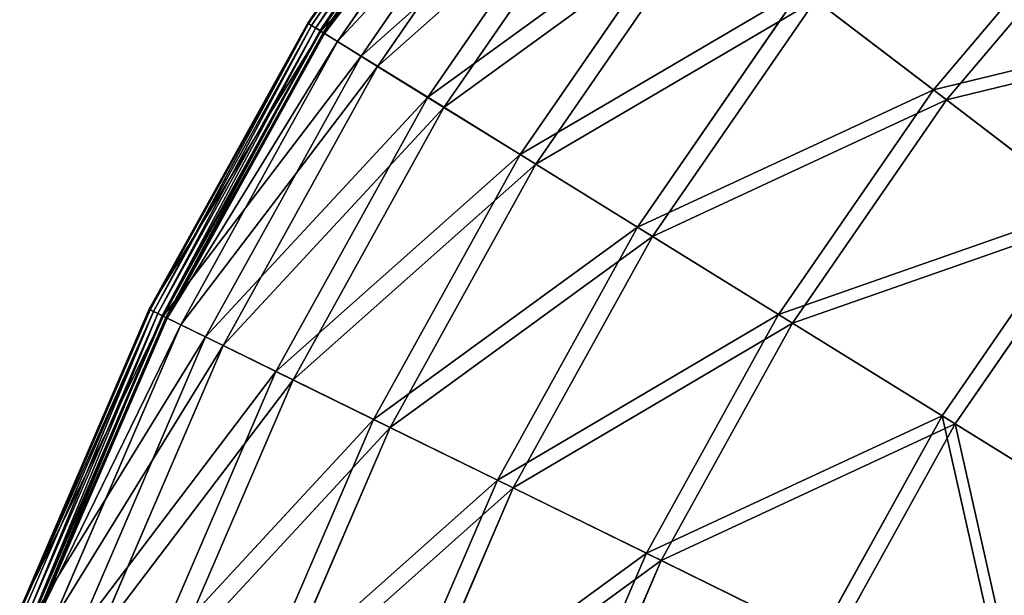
# Model space of a CAD drawing. Extents: x 0 to 1230, y 0 to 270.
# Tile 187 of 245: x 968 to 1008, y 183 to 206. Entities that reach past the tile are written whole.
import ezdxf

# ---------------------------------------------------------------- set-up
doc = ezdxf.new("R2010")
doc.units = 0
doc.layers.get('0').update_dxf_attribs({"color": 13, "linetype": 'CONTINUOUS'})

# ---------------------------------------------------------------- blocks, each defined once
blk = doc.blocks.new('GROUP_6')
for p, q in [((27.724, 217.252, 0.403), (20.193, 206.328, 0.403)), ((27.759, 217.225, 0.199), (20.231, 206.304, 0.199)), ((27.871, 217.14, 0.044), (20.35, 206.23, 0.044)), ((28.029, 217.019, -0.02), (20.52, 206.126, -0.02)), ((20.694, 206.018, 0.024), (28.191, 216.895, 0.024)), ((20.722, 206, 13.057), (28.218, 216.874, 13.057)), ((20.825, 205.936, 0.165), (28.314, 216.801, 0.165)), ((28.365, 216.762, 0.363), (20.88, 205.903, 0.363)), ((28.858, 216.385, 12.977), (21.407, 205.576, 12.977)), ((22.355, 204.989, 25.988), (29.744, 215.708, 25.988)), ((30.375, 215.226, 25.83), (23.03, 204.571, 25.83)), ((25.059, 203.315, 38.668), (32.271, 213.777, 38.668)), ((32.886, 213.307, 38.433), (25.717, 202.907, 38.433)), ((45.566, 203.615, 74.007), (52.708, 212.066, 74.007)), ((53.2, 211.607, 73.557), (46.1, 203.207, 73.557)), ((28.808, 200.993, 50.977), (35.774, 211.099, 50.977)), ((36.368, 210.645, 50.667), (29.443, 200.6, 50.667)), ((33.565, 198.047, 62.794), (40.22, 207.701, 62.794)), ((45.566, 203.615, 74.007), (40.22, 207.701, 62.794)), ((40.787, 207.268, 62.412), (34.172, 197.672, 62.412)), ((46.1, 203.207, 73.557), (40.787, 207.268, 62.412)), ((20.193, 206.328, 0.403), (13.77, 194.718, 0.403)), ((20.231, 206.304, 0.199), (13.809, 194.698, 0.199)), ((20.35, 206.23, 0.044), (13.936, 194.636, 0.044)), ((20.52, 206.126, -0.02), (14.114, 194.548, -0.02)), ((14.298, 194.458, 0.024), (20.694, 206.018, 0.024)), ((20.193, 206.328, 0.403), (20.722, 206, 13.057)), ((20.193, 206.328, 0.403), (20.231, 206.304, 0.199)), ((20.231, 206.304, 0.199), (20.35, 206.23, 0.044)), ((20.35, 206.23, 0.044), (20.52, 206.126, -0.02)), ((20.694, 206.018, 0.024), (20.52, 206.126, -0.02)), ((20.825, 205.936, 0.165), (20.694, 206.018, 0.024)), ((14.329, 194.443, 13.057), (20.722, 206, 13.057)), ((14.437, 194.39, 0.165), (20.825, 205.936, 0.165)), ((20.88, 205.903, 0.363), (14.495, 194.362, 0.363)), ((20.722, 206, 13.057), (22.355, 204.989, 25.988)), ((20.88, 205.903, 0.363), (20.825, 205.936, 0.165)), ((20.88, 205.903, 0.363), (21.407, 205.576, 12.977)), ((21.407, 205.576, 12.977), (15.052, 194.089, 12.977)), ((21.407, 205.576, 12.977), (23.03, 204.571, 25.83)), ((16.053, 193.597, 25.988), (22.355, 204.989, 25.988)), ((22.355, 204.989, 25.988), (25.059, 203.315, 38.668)), ((23.03, 204.571, 25.83), (16.765, 193.248, 25.83)), ((23.03, 204.571, 25.83), (25.717, 202.907, 38.433)), ((18.907, 192.196, 38.668), (25.059, 203.315, 38.668)), ((25.059, 203.315, 38.668), (28.808, 200.993, 50.977)), ((39.286, 194.505, 74.007), (45.566, 203.615, 74.007)), ((51.76, 198.88, 84.507), (45.566, 203.615, 74.007)), ((25.717, 202.907, 38.433), (19.602, 191.855, 38.433)), ((25.717, 202.907, 38.433), (29.443, 200.6, 50.667)), ((46.1, 203.207, 73.557), (39.858, 194.151, 73.557)), ((52.257, 198.501, 83.993), (46.1, 203.207, 73.557)), ((22.866, 190.253, 50.977), (28.808, 200.993, 50.977)), ((28.808, 200.993, 50.977), (33.565, 198.047, 62.794)), ((29.443, 200.6, 50.667), (23.537, 189.924, 50.667)), ((29.443, 200.6, 50.667), (34.172, 197.672, 62.412)), ((45.915, 190.4, 84.507), (51.76, 198.88, 84.507)), ((52.257, 198.501, 83.993), (46.446, 190.071, 83.993)), ((27.889, 187.788, 62.794), (33.565, 198.047, 62.794)), ((33.565, 198.047, 62.794), (39.286, 194.505, 74.007)), ((34.172, 197.672, 62.412), (28.53, 187.473, 62.412)), ((34.172, 197.672, 62.412), (39.858, 194.151, 73.557)), ((13.77, 194.718, 0.403), (8.515, 182.534, 0.403)), ((13.809, 194.698, 0.199), (8.557, 182.518, 0.199)), ((13.936, 194.636, 0.044), (8.688, 182.469, 0.044)), ((14.114, 194.548, -0.02), (8.875, 182.399, -0.02)), ((9.066, 182.328, 0.024), (14.298, 194.458, 0.024)), ((9.098, 182.316, 13.057), (14.329, 194.443, 13.057)), ((14.329, 194.443, 13.057), (13.77, 194.718, 0.403)), ((13.77, 194.718, 0.403), (13.809, 194.698, 0.199)), ((13.809, 194.698, 0.199), (13.936, 194.636, 0.044)), ((13.936, 194.636, 0.044), (14.114, 194.548, -0.02)), ((14.298, 194.458, 0.024), (14.114, 194.548, -0.02)), ((14.437, 194.39, 0.165), (14.298, 194.458, 0.024)), ((16.053, 193.597, 25.988), (14.329, 194.443, 13.057)), ((33.93, 184.823, 74.007), (39.286, 194.505, 74.007)), ((39.286, 194.505, 74.007), (45.915, 190.4, 84.507)), ((9.211, 182.273, 0.165), (14.437, 194.39, 0.165)), ((14.495, 194.362, 0.363), (9.271, 182.251, 0.363)), ((15.052, 194.089, 12.977), (9.852, 182.033, 12.977)), ((14.495, 194.362, 0.363), (14.437, 194.39, 0.165)), ((14.495, 194.362, 0.363), (15.052, 194.089, 12.977)), ((15.052, 194.089, 12.977), (16.765, 193.248, 25.83)), ((39.858, 194.151, 73.557), (34.533, 184.527, 73.557)), ((39.858, 194.151, 73.557), (46.446, 190.071, 83.993)), ((10.897, 181.643, 25.988), (16.053, 193.597, 25.988)), ((16.765, 193.248, 25.83), (11.64, 181.364, 25.83)), ((18.907, 192.196, 38.668), (16.053, 193.597, 25.988)), ((16.765, 193.248, 25.83), (19.602, 191.855, 38.433)), ((13.875, 180.528, 38.668), (18.907, 192.196, 38.668)), ((22.866, 190.253, 50.977), (18.907, 192.196, 38.668)), ((19.602, 191.855, 38.433), (14.6, 180.257, 38.433)), ((19.602, 191.855, 38.433), (23.537, 189.924, 50.667)), ((18.005, 178.983, 50.977), (22.866, 190.253, 50.977)), ((27.889, 187.788, 62.794), (22.866, 190.253, 50.977)), ((40.929, 181.388, 84.507), (45.915, 190.4, 84.507)), ((46.446, 190.071, 83.993), (41.49, 181.113, 83.993)), ((45.915, 190.4, 84.507), (53.388, 185.773, 94.193)), ((46.446, 190.071, 83.993), (53.874, 185.472, 93.62)), ((23.537, 189.924, 50.667), (18.705, 178.721, 50.667)), ((23.537, 189.924, 50.667), (28.53, 187.473, 62.412)), ((23.246, 177.021, 62.794), (27.889, 187.788, 62.794)), ((33.93, 184.823, 74.007), (27.889, 187.788, 62.794)), ((28.53, 187.473, 62.412), (23.914, 176.771, 62.412)), ((28.53, 187.473, 62.412), (34.533, 184.527, 73.557)), ((29.548, 174.663, 74.007), (33.93, 184.823, 74.007)), ((34.533, 184.527, 73.557), (30.177, 174.427, 73.557)), ((40.929, 181.388, 84.507), (33.93, 184.823, 74.007)), ((34.533, 184.527, 73.557), (41.49, 181.113, 83.993))]:
    blk.add_line(p, q)
mesh = blk.add_polyface()
corners = [(28.218, 216.874, 13.057), (20.193, 206.328, 0.403), (20.722, 206, 13.057), (27.724, 217.252, 0.403)]
mesh.append_faces([[corners[k] for k in face] for face in [(0, 1, 2), (1, 0, 3)]], dxfattribs={"vtx0": -1})
mesh = blk.add_polyface()
corners = [(20.193, 206.328, 0.403), (27.759, 217.225, 0.199), (20.231, 206.304, 0.199), (27.724, 217.252, 0.403)]
mesh.append_faces([[corners[k] for k in face] for face in [(0, 1, 2), (1, 0, 3)]], dxfattribs={"vtx0": -1})
mesh = blk.add_polyface()
corners = [(20.35, 206.23, 0.044), (27.759, 217.225, 0.199), (20.231, 206.304, 0.199), (27.871, 217.14, 0.044)]
mesh.append_faces([[corners[k] for k in face] for face in [(0, 1, 2), (1, 0, 3)]], dxfattribs={"vtx0": -1})
mesh = blk.add_polyface()
corners = [(20.52, 206.126, -0.02), (27.871, 217.14, 0.044), (20.35, 206.23, 0.044), (28.029, 217.019, -0.02)]
mesh.append_faces([[corners[k] for k in face] for face in [(0, 1, 2), (1, 0, 3)]], dxfattribs={"vtx0": -1})
mesh = blk.add_polyface()
corners = [(20.694, 206.018, 0.024), (28.029, 217.019, -0.02), (20.52, 206.126, -0.02), (28.191, 216.895, 0.024)]
mesh.append_faces([[corners[k] for k in face] for face in [(0, 1, 2), (1, 0, 3)]], dxfattribs={"vtx0": -1})
mesh = blk.add_polyface()
corners = [(28.191, 216.895, 0.024), (20.825, 205.936, 0.165), (20.694, 206.018, 0.024), (28.314, 216.801, 0.165)]
mesh.append_faces([[corners[k] for k in face] for face in [(0, 1, 2), (1, 0, 3)]], dxfattribs={"vtx0": -1})
mesh = blk.add_polyface()
corners = [(29.744, 215.708, 25.988), (20.722, 206, 13.057), (22.355, 204.989, 25.988), (28.218, 216.874, 13.057)]
mesh.append_faces([[corners[k] for k in face] for face in [(0, 1, 2), (1, 0, 3)]], dxfattribs={"vtx0": -1})
mesh = blk.add_polyface()
corners = [(20.825, 205.936, 0.165), (28.365, 216.762, 0.363), (20.88, 205.903, 0.363), (28.314, 216.801, 0.165)]
mesh.append_faces([[corners[k] for k in face] for face in [(0, 1, 2), (1, 0, 3)]], dxfattribs={"vtx0": -1})
mesh = blk.add_polyface()
corners = [(20.88, 205.903, 0.363), (28.858, 216.385, 12.977), (21.407, 205.576, 12.977), (28.365, 216.762, 0.363)]
mesh.append_faces([[corners[k] for k in face] for face in [(0, 1, 2), (1, 0, 3)]], dxfattribs={"vtx0": -1})
mesh = blk.add_polyface()
corners = [(52.708, 212.066, 74.007), (40.22, 207.701, 62.794), (45.566, 203.615, 74.007), (47.789, 216.656, 62.794)]
mesh.append_faces([[corners[k] for k in face] for face in [(0, 1, 2), (1, 0, 3)]], dxfattribs={"vtx0": -1})
mesh = blk.add_polyface()
corners = [(21.407, 205.576, 12.977), (30.375, 215.226, 25.83), (23.03, 204.571, 25.83), (28.858, 216.385, 12.977)]
mesh.append_faces([[corners[k] for k in face] for face in [(0, 1, 2), (1, 0, 3)]], dxfattribs={"vtx0": -1})
mesh = blk.add_polyface()
corners = [(40.787, 207.268, 62.412), (53.2, 211.607, 73.557), (46.1, 203.207, 73.557), (48.31, 216.169, 62.412)]
mesh.append_faces([[corners[k] for k in face] for face in [(0, 1, 2), (1, 0, 3)]], dxfattribs={"vtx0": -1})
mesh = blk.add_polyface()
corners = [(32.271, 213.777, 38.668), (22.355, 204.989, 25.988), (25.059, 203.315, 38.668), (29.744, 215.708, 25.988)]
mesh.append_faces([[corners[k] for k in face] for face in [(0, 1, 2), (1, 0, 3)]], dxfattribs={"vtx0": -1})
mesh = blk.add_polyface()
corners = [(23.03, 204.571, 25.83), (32.886, 213.307, 38.433), (25.717, 202.907, 38.433), (30.375, 215.226, 25.83)]
mesh.append_faces([[corners[k] for k in face] for face in [(0, 1, 2), (1, 0, 3)]], dxfattribs={"vtx0": -1})
mesh = blk.add_polyface()
corners = [(35.774, 211.099, 50.977), (25.059, 203.315, 38.668), (28.808, 200.993, 50.977), (32.271, 213.777, 38.668)]
mesh.append_faces([[corners[k] for k in face] for face in [(0, 1, 2), (1, 0, 3)]], dxfattribs={"vtx0": -1})
mesh = blk.add_polyface()
corners = [(25.717, 202.907, 38.433), (36.368, 210.645, 50.667), (29.443, 200.6, 50.667), (32.886, 213.307, 38.433)]
mesh.append_faces([[corners[k] for k in face] for face in [(0, 1, 2), (1, 0, 3)]], dxfattribs={"vtx0": -1})
mesh = blk.add_polyface()
corners = [(58.409, 206.747, 84.507), (45.566, 203.615, 74.007), (51.76, 198.88, 84.507), (52.708, 212.066, 74.007)]
mesh.append_faces([[corners[k] for k in face] for face in [(0, 1, 2), (1, 0, 3)]], dxfattribs={"vtx0": -1})
mesh = blk.add_polyface()
corners = [(46.1, 203.207, 73.557), (58.866, 206.32, 83.993), (52.257, 198.501, 83.993), (53.2, 211.607, 73.557)]
mesh.append_faces([[corners[k] for k in face] for face in [(0, 1, 2), (1, 0, 3)]], dxfattribs={"vtx0": -1})
mesh = blk.add_polyface()
corners = [(40.22, 207.701, 62.794), (28.808, 200.993, 50.977), (33.565, 198.047, 62.794), (35.774, 211.099, 50.977)]
mesh.append_faces([[corners[k] for k in face] for face in [(0, 1, 2), (1, 0, 3)]], dxfattribs={"vtx0": -1})
mesh = blk.add_polyface()
corners = [(29.443, 200.6, 50.667), (40.787, 207.268, 62.412), (34.172, 197.672, 62.412), (36.368, 210.645, 50.667)]
mesh.append_faces([[corners[k] for k in face] for face in [(0, 1, 2), (1, 0, 3)]], dxfattribs={"vtx0": -1})
mesh = blk.add_polyface()
corners = [(45.566, 203.615, 74.007), (33.565, 198.047, 62.794), (39.286, 194.505, 74.007), (40.22, 207.701, 62.794)]
mesh.append_faces([[corners[k] for k in face] for face in [(0, 1, 2), (1, 0, 3)]], dxfattribs={"vtx0": -1})
mesh = blk.add_polyface()
corners = [(34.172, 197.672, 62.412), (46.1, 203.207, 73.557), (39.858, 194.151, 73.557), (40.787, 207.268, 62.412)]
mesh.append_faces([[corners[k] for k in face] for face in [(0, 1, 2), (1, 0, 3)]], dxfattribs={"vtx0": -1})
mesh = blk.add_polyface()
corners = [(20.722, 206, 13.057), (13.77, 194.718, 0.403), (14.329, 194.443, 13.057), (20.193, 206.328, 0.403)]
mesh.append_faces([[corners[k] for k in face] for face in [(0, 1, 2), (1, 0, 3)]], dxfattribs={"vtx0": -1})
mesh = blk.add_polyface()
corners = [(13.77, 194.718, 0.403), (20.231, 206.304, 0.199), (13.809, 194.698, 0.199), (20.193, 206.328, 0.403)]
mesh.append_faces([[corners[k] for k in face] for face in [(0, 1, 2), (1, 0, 3)]], dxfattribs={"vtx0": -1})
mesh = blk.add_polyface()
corners = [(20.231, 206.304, 0.199), (13.936, 194.636, 0.044), (13.809, 194.698, 0.199), (20.35, 206.23, 0.044)]
mesh.append_faces([[corners[k] for k in face] for face in [(0, 1, 2), (1, 0, 3)]], dxfattribs={"vtx0": -1})
mesh = blk.add_polyface()
corners = [(20.35, 206.23, 0.044), (14.114, 194.548, -0.02), (13.936, 194.636, 0.044), (20.52, 206.126, -0.02)]
mesh.append_faces([[corners[k] for k in face] for face in [(0, 1, 2), (1, 0, 3)]], dxfattribs={"vtx0": -1})
mesh = blk.add_polyface()
corners = [(20.52, 206.126, -0.02), (14.298, 194.458, 0.024), (14.114, 194.548, -0.02), (20.694, 206.018, 0.024)]
mesh.append_faces([[corners[k] for k in face] for face in [(0, 1, 2), (1, 0, 3)]], dxfattribs={"vtx0": -1})
mesh = blk.add_polyface()
corners = [(20.694, 206.018, 0.024), (14.437, 194.39, 0.165), (14.298, 194.458, 0.024), (20.825, 205.936, 0.165)]
mesh.append_faces([[corners[k] for k in face] for face in [(0, 1, 2), (1, 0, 3)]], dxfattribs={"vtx0": -1})
mesh = blk.add_polyface()
corners = [(22.355, 204.989, 25.988), (14.329, 194.443, 13.057), (16.053, 193.597, 25.988), (20.722, 206, 13.057)]
mesh.append_faces([[corners[k] for k in face] for face in [(0, 1, 2), (1, 0, 3)]], dxfattribs={"vtx0": -1})
mesh = blk.add_polyface()
corners = [(14.437, 194.39, 0.165), (20.88, 205.903, 0.363), (14.495, 194.362, 0.363), (20.825, 205.936, 0.165)]
mesh.append_faces([[corners[k] for k in face] for face in [(0, 1, 2), (1, 0, 3)]], dxfattribs={"vtx0": -1})
mesh = blk.add_polyface()
corners = [(14.495, 194.362, 0.363), (21.407, 205.576, 12.977), (15.052, 194.089, 12.977), (20.88, 205.903, 0.363)]
mesh.append_faces([[corners[k] for k in face] for face in [(0, 1, 2), (1, 0, 3)]], dxfattribs={"vtx0": -1})
mesh = blk.add_polyface()
corners = [(15.052, 194.089, 12.977), (23.03, 204.571, 25.83), (16.765, 193.248, 25.83), (21.407, 205.576, 12.977)]
mesh.append_faces([[corners[k] for k in face] for face in [(0, 1, 2), (1, 0, 3)]], dxfattribs={"vtx0": -1})
mesh = blk.add_polyface()
corners = [(25.059, 203.315, 38.668), (16.053, 193.597, 25.988), (18.907, 192.196, 38.668), (22.355, 204.989, 25.988)]
mesh.append_faces([[corners[k] for k in face] for face in [(0, 1, 2), (1, 0, 3)]], dxfattribs={"vtx0": -1})
mesh = blk.add_polyface()
corners = [(16.765, 193.248, 25.83), (25.717, 202.907, 38.433), (19.602, 191.855, 38.433), (23.03, 204.571, 25.83)]
mesh.append_faces([[corners[k] for k in face] for face in [(0, 1, 2), (1, 0, 3)]], dxfattribs={"vtx0": -1})
mesh = blk.add_polyface()
corners = [(28.808, 200.993, 50.977), (18.907, 192.196, 38.668), (22.866, 190.253, 50.977), (25.059, 203.315, 38.668)]
mesh.append_faces([[corners[k] for k in face] for face in [(0, 1, 2), (1, 0, 3)]], dxfattribs={"vtx0": -1})
mesh = blk.add_polyface()
corners = [(51.76, 198.88, 84.507), (39.286, 194.505, 74.007), (45.915, 190.4, 84.507), (45.566, 203.615, 74.007)]
mesh.append_faces([[corners[k] for k in face] for face in [(0, 1, 2), (1, 0, 3)]], dxfattribs={"vtx0": -1})
mesh = blk.add_polyface()
corners = [(19.602, 191.855, 38.433), (29.443, 200.6, 50.667), (23.537, 189.924, 50.667), (25.717, 202.907, 38.433)]
mesh.append_faces([[corners[k] for k in face] for face in [(0, 1, 2), (1, 0, 3)]], dxfattribs={"vtx0": -1})
mesh = blk.add_polyface()
corners = [(39.858, 194.151, 73.557), (52.257, 198.501, 83.993), (46.446, 190.071, 83.993), (46.1, 203.207, 73.557)]
mesh.append_faces([[corners[k] for k in face] for face in [(0, 1, 2), (1, 0, 3)]], dxfattribs={"vtx0": -1})
mesh = blk.add_polyface()
corners = [(33.565, 198.047, 62.794), (22.866, 190.253, 50.977), (27.889, 187.788, 62.794), (28.808, 200.993, 50.977)]
mesh.append_faces([[corners[k] for k in face] for face in [(0, 1, 2), (1, 0, 3)]], dxfattribs={"vtx0": -1})
mesh = blk.add_polyface()
corners = [(23.537, 189.924, 50.667), (34.172, 197.672, 62.412), (28.53, 187.473, 62.412), (29.443, 200.6, 50.667)]
mesh.append_faces([[corners[k] for k in face] for face in [(0, 1, 2), (1, 0, 3)]], dxfattribs={"vtx0": -1})
mesh = blk.add_polyface()
corners = [(53.388, 185.773, 94.193), (51.76, 198.88, 84.507), (45.915, 190.4, 84.507), (58.744, 193.543, 94.193)]
mesh.append_faces([[corners[k] for k in face] for face in [(0, 1, 2), (1, 0, 3)]], dxfattribs={"vtx0": -1})
mesh = blk.add_polyface()
corners = [(52.257, 198.501, 83.993), (53.874, 185.472, 93.62), (46.446, 190.071, 83.993), (59.198, 193.196, 93.62)]
mesh.append_faces([[corners[k] for k in face] for face in [(0, 1, 2), (1, 0, 3)]], dxfattribs={"vtx0": -1})
mesh = blk.add_polyface()
corners = [(39.286, 194.505, 74.007), (27.889, 187.788, 62.794), (33.93, 184.823, 74.007), (33.565, 198.047, 62.794)]
mesh.append_faces([[corners[k] for k in face] for face in [(0, 1, 2), (1, 0, 3)]], dxfattribs={"vtx0": -1})
mesh = blk.add_polyface()
corners = [(28.53, 187.473, 62.412), (39.858, 194.151, 73.557), (34.533, 184.527, 73.557), (34.172, 197.672, 62.412)]
mesh.append_faces([[corners[k] for k in face] for face in [(0, 1, 2), (1, 0, 3)]], dxfattribs={"vtx0": -1})
mesh = blk.add_polyface()
corners = [(14.329, 194.443, 13.057), (8.515, 182.534, 0.403), (9.098, 182.316, 13.057), (13.77, 194.718, 0.403)]
mesh.append_faces([[corners[k] for k in face] for face in [(0, 1, 2), (1, 0, 3)]], dxfattribs={"vtx0": -1})
mesh = blk.add_polyface()
corners = [(8.515, 182.534, 0.403), (13.809, 194.698, 0.199), (8.557, 182.518, 0.199), (13.77, 194.718, 0.403)]
mesh.append_faces([[corners[k] for k in face] for face in [(0, 1, 2), (1, 0, 3)]], dxfattribs={"vtx0": -1})
mesh = blk.add_polyface()
corners = [(8.557, 182.518, 0.199), (13.936, 194.636, 0.044), (8.688, 182.469, 0.044), (13.809, 194.698, 0.199)]
mesh.append_faces([[corners[k] for k in face] for face in [(0, 1, 2), (1, 0, 3)]], dxfattribs={"vtx0": -1})
mesh = blk.add_polyface()
corners = [(13.936, 194.636, 0.044), (8.875, 182.399, -0.02), (8.688, 182.469, 0.044), (14.114, 194.548, -0.02)]
mesh.append_faces([[corners[k] for k in face] for face in [(0, 1, 2), (1, 0, 3)]], dxfattribs={"vtx0": -1})
mesh = blk.add_polyface()
corners = [(14.114, 194.548, -0.02), (9.066, 182.328, 0.024), (8.875, 182.399, -0.02), (14.298, 194.458, 0.024)]
mesh.append_faces([[corners[k] for k in face] for face in [(0, 1, 2), (1, 0, 3)]], dxfattribs={"vtx0": -1})
mesh = blk.add_polyface()
corners = [(14.298, 194.458, 0.024), (9.211, 182.273, 0.165), (9.066, 182.328, 0.024), (14.437, 194.39, 0.165)]
mesh.append_faces([[corners[k] for k in face] for face in [(0, 1, 2), (1, 0, 3)]], dxfattribs={"vtx0": -1})
mesh = blk.add_polyface()
corners = [(16.053, 193.597, 25.988), (9.098, 182.316, 13.057), (10.897, 181.643, 25.988), (14.329, 194.443, 13.057)]
mesh.append_faces([[corners[k] for k in face] for face in [(0, 1, 2), (1, 0, 3)]], dxfattribs={"vtx0": -1})
mesh = blk.add_polyface()
corners = [(45.915, 190.4, 84.507), (33.93, 184.823, 74.007), (40.929, 181.388, 84.507), (39.286, 194.505, 74.007)]
mesh.append_faces([[corners[k] for k in face] for face in [(0, 1, 2), (1, 0, 3)]], dxfattribs={"vtx0": -1})
mesh = blk.add_polyface()
corners = [(9.211, 182.273, 0.165), (14.495, 194.362, 0.363), (9.271, 182.251, 0.363), (14.437, 194.39, 0.165)]
mesh.append_faces([[corners[k] for k in face] for face in [(0, 1, 2), (1, 0, 3)]], dxfattribs={"vtx0": -1})
mesh = blk.add_polyface()
corners = [(9.271, 182.251, 0.363), (15.052, 194.089, 12.977), (9.852, 182.033, 12.977), (14.495, 194.362, 0.363)]
mesh.append_faces([[corners[k] for k in face] for face in [(0, 1, 2), (1, 0, 3)]], dxfattribs={"vtx0": -1})
mesh = blk.add_polyface()
corners = [(9.852, 182.033, 12.977), (16.765, 193.248, 25.83), (11.64, 181.364, 25.83), (15.052, 194.089, 12.977)]
mesh.append_faces([[corners[k] for k in face] for face in [(0, 1, 2), (1, 0, 3)]], dxfattribs={"vtx0": -1})
mesh = blk.add_polyface()
corners = [(34.533, 184.527, 73.557), (46.446, 190.071, 83.993), (41.49, 181.113, 83.993), (39.858, 194.151, 73.557)]
mesh.append_faces([[corners[k] for k in face] for face in [(0, 1, 2), (1, 0, 3)]], dxfattribs={"vtx0": -1})
mesh = blk.add_polyface()
corners = [(18.907, 192.196, 38.668), (10.897, 181.643, 25.988), (13.875, 180.528, 38.668), (16.053, 193.597, 25.988)]
mesh.append_faces([[corners[k] for k in face] for face in [(0, 1, 2), (1, 0, 3)]], dxfattribs={"vtx0": -1})
mesh = blk.add_polyface()
corners = [(11.64, 181.364, 25.83), (19.602, 191.855, 38.433), (14.6, 180.257, 38.433), (16.765, 193.248, 25.83)]
mesh.append_faces([[corners[k] for k in face] for face in [(0, 1, 2), (1, 0, 3)]], dxfattribs={"vtx0": -1})
mesh = blk.add_polyface()
corners = [(22.866, 190.253, 50.977), (13.875, 180.528, 38.668), (18.005, 178.983, 50.977), (18.907, 192.196, 38.668)]
mesh.append_faces([[corners[k] for k in face] for face in [(0, 1, 2), (1, 0, 3)]], dxfattribs={"vtx0": -1})
mesh = blk.add_polyface()
corners = [(14.6, 180.257, 38.433), (23.537, 189.924, 50.667), (18.705, 178.721, 50.667), (19.602, 191.855, 38.433)]
mesh.append_faces([[corners[k] for k in face] for face in [(0, 1, 2), (1, 0, 3)]], dxfattribs={"vtx0": -1})
mesh = blk.add_polyface()
corners = [(27.889, 187.788, 62.794), (18.005, 178.983, 50.977), (23.246, 177.021, 62.794), (22.866, 190.253, 50.977)]
mesh.append_faces([[corners[k] for k in face] for face in [(0, 1, 2), (1, 0, 3)]], dxfattribs={"vtx0": -1})
mesh = blk.add_polyface()
corners = [(48.819, 177.515, 94.193), (45.915, 190.4, 84.507), (40.929, 181.388, 84.507), (53.388, 185.773, 94.193)]
mesh.append_faces([[corners[k] for k in face] for face in [(0, 1, 2), (1, 0, 3)]], dxfattribs={"vtx0": -1})
mesh = blk.add_polyface()
corners = [(46.446, 190.071, 83.993), (49.332, 177.263, 93.62), (41.49, 181.113, 83.993), (53.874, 185.472, 93.62)]
mesh.append_faces([[corners[k] for k in face] for face in [(0, 1, 2), (1, 0, 3)]], dxfattribs={"vtx0": -1})
mesh = blk.add_polyface()
corners = [(18.705, 178.721, 50.667), (28.53, 187.473, 62.412), (23.914, 176.771, 62.412), (23.537, 189.924, 50.667)]
mesh.append_faces([[corners[k] for k in face] for face in [(0, 1, 2), (1, 0, 3)]], dxfattribs={"vtx0": -1})
mesh = blk.add_polyface()
corners = [(33.93, 184.823, 74.007), (23.246, 177.021, 62.794), (29.548, 174.663, 74.007), (27.889, 187.788, 62.794)]
mesh.append_faces([[corners[k] for k in face] for face in [(0, 1, 2), (1, 0, 3)]], dxfattribs={"vtx0": -1})
mesh = blk.add_polyface()
corners = [(23.914, 176.771, 62.412), (34.533, 184.527, 73.557), (30.177, 174.427, 73.557), (28.53, 187.473, 62.412)]
mesh.append_faces([[corners[k] for k in face] for face in [(0, 1, 2), (1, 0, 3)]], dxfattribs={"vtx0": -1})
mesh = blk.add_polyface()
corners = [(40.929, 181.388, 84.507), (29.548, 174.663, 74.007), (36.85, 171.93, 84.507), (33.93, 184.823, 74.007)]
mesh.append_faces([[corners[k] for k in face] for face in [(0, 1, 2), (1, 0, 3)]], dxfattribs={"vtx0": -1})
mesh = blk.add_polyface()
corners = [(30.177, 174.427, 73.557), (41.49, 181.113, 83.993), (37.435, 171.711, 83.993), (34.533, 184.527, 73.557)]
mesh.append_faces([[corners[k] for k in face] for face in [(0, 1, 2), (1, 0, 3)]], dxfattribs={"vtx0": -1})
blk = doc.blocks.new('COMPONENT_3')
blk.add_blockref('GROUP_6', (0, 0))
blk = doc.blocks.new('GROUP_25')
blk.add_blockref('COMPONENT_3', (959.98, -0.02, 0.02))

msp = doc.modelspace()

# ---------------------------------------------------------------- block references
msp.add_blockref('GROUP_25', (0, 0))

doc.saveas('drawing.dxf')
